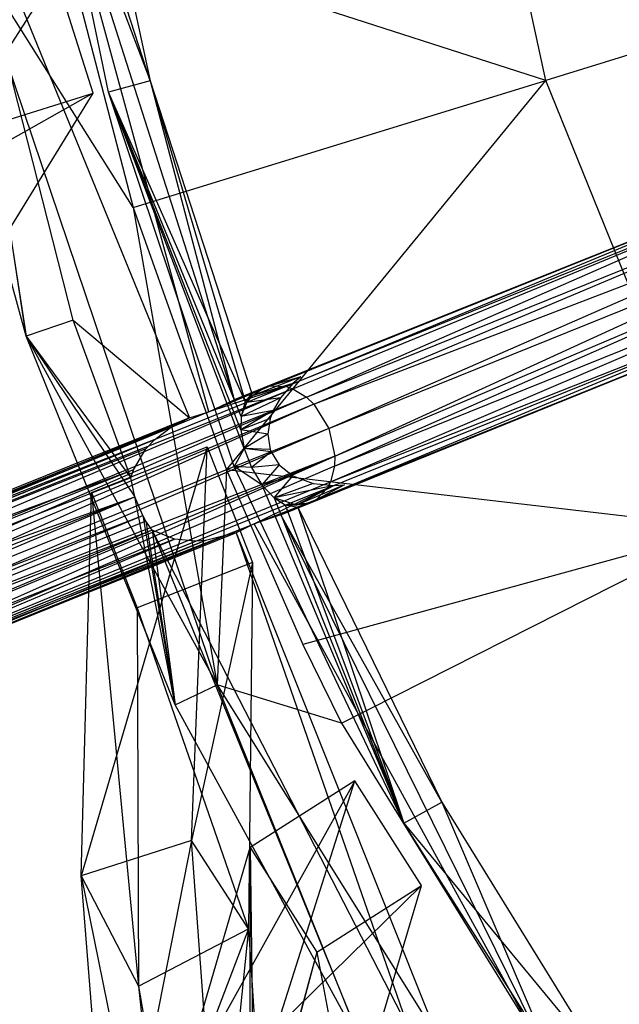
# Model space of a CAD drawing. Extents: x 5.4 to 34.8, y -14.7 to 14.7.
# Tile 40 of 251: x 12.3 to 13.7, y -4.3 to -1.9. Entities that reach past the tile are written whole.
import ezdxf

# ---------------------------------------------------------------- set-up
doc = ezdxf.new("R2010")
doc.units = 0
doc.header["$LTSCALE"] = 2.54
doc.layers.get('0').update_dxf_attribs({"color": 13, "linetype": 'CONTINUOUS'})

# ---------------------------------------------------------------- blocks, each defined once
blk = doc.blocks.new('BOHO_S_PM_7777_STL')
at = {"color": 0}
for p, q in [((13.5452, -2.0277, 22.4925), (13.2971, -0.887, 22.4925)), ((13.5452, -2.0277, 22.4925), (13.2971, -0.887, 22.4925)), ((12.5894, -2.0292, 21.2845), (12.2961, -1.1213, 21.4584)), ((12.4883, -2.0564, 21.4584), (12.2961, -1.1213, 21.4584)), ((12.5894, -2.0292, 21.2845), (12.2961, -1.1213, 21.4584)), ((12.4295, -1.2971, 21.2845), (12.5894, -2.0292, 21.2845)), ((12.4295, -1.2971, 21.2845), (12.5894, -2.0292, 21.2845)), ((12.7307, -2.8289, 21.0802), (12.318, -1.3159, 21.0802)), ((12.318, -1.3159, 21.0802), (12.7921, -2.7997, 21.2028)), ((12.318, -1.3159, 21.0802), (12.7921, -2.7997, 21.2028)), ((12.318, -1.3159, 21.0802), (12.5894, -2.0292, 21.2845)), ((12.318, -1.3159, 21.0802), (12.5894, -2.0292, 21.2845)), ((12.7307, -2.8289, 21.0802), (12.318, -1.3159, 21.0802)), ((12.403, -2.6077, 21.076), (12.0964, -1.4041, 21.076)), ((12.0964, -1.4041, 21.076), (12.6843, -2.8432, 21.0794)), ((12.0964, -1.4041, 21.076), (12.6843, -2.8432, 21.0794)), ((12.0964, -1.4041, 21.076), (12.289, -2.6462, 21.276)), ((12.0964, -1.4041, 21.076), (12.289, -2.6462, 21.276)), ((12.403, -2.6077, 21.076), (12.0964, -1.4041, 21.076)), ((15.1602, -1.5298, 23.9095), (13.5452, -2.0277, 22.4925)), ((15.1602, -1.5298, 23.9095), (13.5452, -2.0277, 22.4925)), ((12.3691, -1.6479, 21.4844), (12.5478, -2.3352, 21.4844)), ((13.5452, -2.0277, 22.4925), (12.3691, -1.6479, 21.4844)), ((13.5452, -2.0277, 22.4925), (12.3691, -1.6479, 21.4844)), ((12.3691, -1.6479, 21.4844), (12.5478, -2.3352, 21.4844)), ((12.5478, -2.3352, 21.4844), (12.1453, -1.6955, 21.4802)), ((12.1453, -1.6955, 21.4802), (12.7513, -3.4893, 21.4802)), ((12.5478, -2.3352, 21.4844), (12.1453, -1.6955, 21.4802)), ((12.289, -2.6462, 21.276), (12.1453, -1.6955, 21.4802)), ((12.289, -2.6462, 21.276), (12.1453, -1.6955, 21.4802)), ((12.1453, -1.6955, 21.4802), (12.7513, -3.4893, 21.4802)), ((12.289, -2.6462, 21.276), (12.0347, -1.719, 21.276)), ((12.289, -2.6462, 21.276), (12.0347, -1.719, 21.276)), ((12.0229, -2.2999, 20.8719), (12.3607, -1.7724, 21.3575)), ((12.0229, -2.2999, 20.8719), (12.3607, -1.7724, 21.3575)), ((12.451, -2.0586, 21.3575), (12.3607, -1.7724, 21.3575)), ((12.451, -2.0586, 21.3575), (12.3607, -1.7724, 21.3575)), ((12.5894, -2.0292, 21.2845), (12.4883, -2.0564, 21.4584)), ((12.5894, -2.0292, 21.2845), (12.4883, -2.0564, 21.4584)), ((12.5478, -2.3352, 21.4844), (13.5452, -2.0277, 22.4925)), ((12.5478, -2.3352, 21.4844), (13.5452, -2.0277, 22.4925)), ((12.5894, -2.0292, 21.2845), (12.7921, -2.7997, 21.2028)), ((12.5894, -2.0292, 21.2845), (12.7921, -2.7997, 21.2028)), ((12.5894, -2.0292, 21.2845), (12.8347, -2.7844, 21.2845)), ((12.5894, -2.0292, 21.2845), (12.8347, -2.7844, 21.2845)), ((12.5894, -2.0292, 21.2845), (12.819, -2.8044, 21.3207)), ((12.5894, -2.0292, 21.2845), (12.819, -2.8044, 21.3207)), ((12.7731, -2.9691, 21.4844), (13.5452, -2.0277, 22.4925)), ((12.7731, -2.9691, 21.4844), (13.5452, -2.0277, 22.4925)), ((13.9825, -3.11, 22.4925), (13.5452, -2.0277, 22.4925)), ((13.9825, -3.11, 22.4925), (13.5452, -2.0277, 22.4925)), ((12.451, -2.0586, 21.3575), (12.0229, -2.2999, 20.8719)), ((12.451, -2.0586, 21.3575), (12.0229, -2.2999, 20.8719)), ((12.1312, -2.5791, 20.8839), (12.451, -2.0586, 21.3575)), ((12.1312, -2.5791, 20.8839), (12.451, -2.0586, 21.3575)), ((12.1648, -2.1488, 21.3575), (12.451, -2.0586, 21.3575)), ((12.1648, -2.1488, 21.3575), (12.451, -2.0586, 21.3575)), ((12.8165, -2.9178, 21.3932), (12.4883, -2.0564, 21.4584)), ((12.7919, -2.9615, 21.4584), (12.4883, -2.0564, 21.4584)), ((12.8165, -2.9178, 21.3932), (12.4883, -2.0564, 21.4584)), ((12.8085, -2.8722, 21.3777), (12.4883, -2.0564, 21.4584)), ((12.8085, -2.8722, 21.3777), (12.4883, -2.0564, 21.4584)), ((12.809, -2.8403, 21.3576), (12.4883, -2.0564, 21.4584)), ((12.819, -2.8044, 21.3207), (12.4883, -2.0564, 21.4584)), ((12.809, -2.8403, 21.3576), (12.4883, -2.0564, 21.4584)), ((12.819, -2.8044, 21.3207), (12.4883, -2.0564, 21.4584)), ((14.2299, -2.2236, 22.6949), (12.8639, -2.7707, 21.2845)), ((14.2299, -2.2236, 22.6949), (12.8803, -2.766, 21.2683)), ((14.2299, -2.2236, 22.6949), (12.8803, -2.766, 21.2683)), ((14.2667, -2.2229, 22.6589), (12.9179, -2.7679, 21.2358)), ((14.2667, -2.2229, 22.6589), (12.9179, -2.7679, 21.2358)), ((12.9179, -2.7679, 21.2358), (14.2299, -2.2236, 22.6949)), ((12.9179, -2.7679, 21.2358), (14.2299, -2.2236, 22.6949)), ((12.9338, -2.7733, 21.2237), (14.2667, -2.2229, 22.6589)), ((12.9338, -2.7733, 21.2237), (14.2667, -2.2229, 22.6589)), ((12.9669, -2.7937, 21.2017), (14.2667, -2.2229, 22.6589)), ((12.9669, -2.7937, 21.2017), (14.2667, -2.2229, 22.6589)), ((12.9669, -2.7937, 21.2017), (14.3133, -2.2498, 22.6222)), ((12.9669, -2.7937, 21.2017), (14.3133, -2.2498, 22.6222)), ((12.9843, -2.8103, 21.1923), (14.3133, -2.2498, 22.6222)), ((12.9843, -2.8103, 21.1923), (14.3133, -2.2498, 22.6222)), ((12.9843, -2.8103, 21.1923), (14.3462, -2.2883, 22.6044)), ((12.9843, -2.8103, 21.1923), (14.3462, -2.2883, 22.6044)), ((13.0208, -2.869, 21.1811), (14.3462, -2.2883, 22.6044)), ((13.0208, -2.869, 21.1811), (14.3462, -2.2883, 22.6044)), ((13.0208, -2.869, 21.1811), (14.3657, -2.3257, 22.6)), ((13.0208, -2.869, 21.1811), (14.3657, -2.3257, 22.6)), ((13.0353, -2.9366, 21.1923), (14.3657, -2.3257, 22.6)), ((13.0353, -2.9366, 21.1923), (14.3657, -2.3257, 22.6)), ((12.5478, -2.3352, 21.4844), (12.7731, -2.9691, 21.4844)), ((12.5478, -2.3352, 21.4844), (12.7731, -2.9691, 21.4844)), ((12.5478, -2.3352, 21.4844), (12.7513, -3.4893, 21.4802)), ((12.5478, -2.3352, 21.4844), (12.7513, -3.4893, 21.4802)), ((13.0344, -2.9606, 21.2017), (14.3777, -2.3661, 22.6044)), ((13.0344, -2.9606, 21.2017), (14.3777, -2.3661, 22.6044)), ((13.0353, -2.9366, 21.1923), (14.3777, -2.3661, 22.6044)), ((13.0353, -2.9366, 21.1923), (14.3777, -2.3661, 22.6044)), ((13.0247, -2.9984, 21.2237), (14.3807, -2.4167, 22.6222)), ((13.0247, -2.9984, 21.2237), (14.3807, -2.4167, 22.6222)), ((13.0344, -2.9606, 21.2017), (14.3807, -2.4167, 22.6222)), ((13.0344, -2.9606, 21.2017), (14.3807, -2.4167, 22.6222)), ((12.9913, -3.0408, 21.2683), (14.3659, -2.4683, 22.6589)), ((12.9913, -3.0408, 21.2683), (14.3659, -2.4683, 22.6589)), ((13.017, -3.0133, 21.2358), (14.3659, -2.4683, 22.6589)), ((13.017, -3.0133, 21.2358), (14.3659, -2.4683, 22.6589)), ((13.0247, -2.9984, 21.2237), (14.3659, -2.4683, 22.6589)), ((13.0247, -2.9984, 21.2237), (14.3659, -2.4683, 22.6589)), ((12.9762, -3.0488, 21.2845), (14.3225, -2.5046, 22.7184)), ((12.9913, -3.0408, 21.2683), (14.3225, -2.5046, 22.7184)), ((12.9913, -3.0408, 21.2683), (14.3225, -2.5046, 22.7184)), ((12.403, -2.6077, 21.076), (12.289, -2.6462, 21.276)), ((12.403, -2.6077, 21.076), (12.289, -2.6462, 21.276)), ((12.5424, -2.9887, 21.076), (12.403, -2.6077, 21.076)), ((12.403, -2.6077, 21.076), (12.6843, -2.8432, 21.0794)), ((12.403, -2.6077, 21.076), (12.6843, -2.8432, 21.0794)), ((12.5424, -2.9887, 21.076), (12.403, -2.6077, 21.076)), ((12.6492, -3.5377, 21.276), (12.289, -2.6462, 21.276)), ((12.289, -2.6462, 21.276), (12.5523, -3.0348, 21.0891)), ((12.289, -2.6462, 21.276), (12.5523, -3.0348, 21.0891)), ((12.289, -2.6462, 21.276), (12.5424, -2.9887, 21.076)), ((12.289, -2.6462, 21.276), (12.5424, -2.9887, 21.076)), ((12.289, -2.6462, 21.276), (12.7513, -3.4893, 21.4802)), ((12.6492, -3.5377, 21.276), (12.289, -2.6462, 21.276)), ((12.289, -2.6462, 21.276), (12.7513, -3.4893, 21.4802)), ((12.9341, -2.7609, 21.4575), (12.823, -2.8062, 21.3331)), ((12.9341, -2.7609, 21.4575), (12.823, -2.8062, 21.3331)), ((12.9535, -2.7447, 21.4574), (12.8354, -2.7901, 21.3165)), ((12.9535, -2.7447, 21.4574), (12.8354, -2.7901, 21.3165)), ((12.9341, -2.7609, 21.4575), (12.8354, -2.7901, 21.3165)), ((12.9341, -2.7609, 21.4575), (12.8354, -2.7901, 21.3165)), ((12.9535, -2.7447, 21.4574), (12.8639, -2.7707, 21.2845)), ((12.9341, -2.7609, 21.4575), (12.9039, -2.7952, 21.4577)), ((12.9535, -2.7447, 21.4574), (12.9341, -2.7609, 21.4575)), ((12.9179, -2.7679, 21.2358), (11.1668, -3.4753, 19.1224)), ((12.9179, -2.7679, 21.2358), (11.1668, -3.4753, 19.1224)), ((12.9338, -2.7733, 21.2237), (11.1668, -3.4753, 19.1224)), ((12.9338, -2.7733, 21.2237), (11.1668, -3.4753, 19.1224)), ((12.9338, -2.7733, 21.2237), (11.2178, -3.5004, 19.0906)), ((12.9338, -2.7733, 21.2237), (11.2178, -3.5004, 19.0906)), ((12.8803, -2.766, 21.2683), (12.7307, -2.8289, 21.0802)), ((12.8803, -2.766, 21.2683), (12.7307, -2.8289, 21.0802)), ((12.9179, -2.7679, 21.2358), (12.7307, -2.8289, 21.0802)), ((12.9179, -2.7679, 21.2358), (12.7307, -2.8289, 21.0802)), ((12.8803, -2.766, 21.2683), (12.7921, -2.7997, 21.2028)), ((12.8803, -2.766, 21.2683), (12.7921, -2.7997, 21.2028)), ((12.8639, -2.7707, 21.2845), (12.7921, -2.7997, 21.2028)), ((12.8639, -2.7707, 21.2845), (12.7921, -2.7997, 21.2028)), ((12.7921, -2.7997, 21.2028), (12.8347, -2.7844, 21.2845)), ((12.7921, -2.7997, 21.2028), (12.8347, -2.7844, 21.2845)), ((12.8347, -2.7844, 21.2845), (12.819, -2.8044, 21.3207)), ((12.8347, -2.7844, 21.2845), (12.819, -2.8044, 21.3207)), ((12.8639, -2.7707, 21.2845), (12.8347, -2.7844, 21.2845)), ((12.8639, -2.7707, 21.2845), (12.8347, -2.7844, 21.2845)), ((12.8354, -2.7901, 21.3165), (12.8347, -2.7844, 21.2845)), ((12.8354, -2.7901, 21.3165), (12.8347, -2.7844, 21.2845)), ((12.8354, -2.7901, 21.3165), (12.8639, -2.7707, 21.2845)), ((12.8354, -2.7901, 21.3165), (12.8639, -2.7707, 21.2845)), ((12.8639, -2.7707, 21.2845), (12.8803, -2.766, 21.2683)), ((12.8639, -2.7707, 21.2845), (12.8803, -2.766, 21.2683)), ((12.8803, -2.766, 21.2683), (12.9179, -2.7679, 21.2358)), ((12.8803, -2.766, 21.2683), (12.9179, -2.7679, 21.2358)), ((12.9179, -2.7679, 21.2358), (12.9338, -2.7733, 21.2237)), ((12.9179, -2.7679, 21.2358), (12.9338, -2.7733, 21.2237)), ((12.9338, -2.7733, 21.2237), (12.9669, -2.7937, 21.2017)), ((12.9338, -2.7733, 21.2237), (12.9669, -2.7937, 21.2017)), ((12.9669, -2.7937, 21.2017), (11.2178, -3.5004, 19.0906)), ((12.9669, -2.7937, 21.2017), (11.2178, -3.5004, 19.0906)), ((12.9669, -2.7937, 21.2017), (11.2528, -3.538, 19.0752)), ((12.9669, -2.7937, 21.2017), (11.2528, -3.538, 19.0752)), ((12.7307, -2.8289, 21.0802), (12.7921, -2.7997, 21.2028)), ((12.7307, -2.8289, 21.0802), (12.7921, -2.7997, 21.2028)), ((12.9039, -2.7952, 21.4577), (12.809, -2.8403, 21.3576)), ((12.9039, -2.7952, 21.4577), (12.809, -2.8403, 21.3576)), ((12.819, -2.8044, 21.3207), (12.809, -2.8403, 21.3576)), ((12.819, -2.8044, 21.3207), (12.809, -2.8403, 21.3576)), ((12.809, -2.8403, 21.3576), (12.823, -2.8062, 21.3331)), ((12.809, -2.8403, 21.3576), (12.823, -2.8062, 21.3331)), ((12.8354, -2.7901, 21.3165), (12.819, -2.8044, 21.3207)), ((12.8354, -2.7901, 21.3165), (12.819, -2.8044, 21.3207)), ((12.823, -2.8062, 21.3331), (12.819, -2.8044, 21.3207)), ((12.823, -2.8062, 21.3331), (12.819, -2.8044, 21.3207)), ((12.823, -2.8062, 21.3331), (12.8354, -2.7901, 21.3165)), ((12.823, -2.8062, 21.3331), (12.8354, -2.7901, 21.3165)), ((12.9039, -2.7952, 21.4577), (12.823, -2.8062, 21.3331)), ((12.9039, -2.7952, 21.4577), (12.823, -2.8062, 21.3331)), ((12.9039, -2.7952, 21.4577), (12.8864, -2.8256, 21.4578)), ((12.9669, -2.7937, 21.2017), (12.9843, -2.8103, 21.1923)), ((12.9669, -2.7937, 21.2017), (12.9843, -2.8103, 21.1923)), ((12.7307, -2.8289, 21.0802), (11.1668, -3.4753, 19.1224)), ((12.7307, -2.8289, 21.0802), (11.1668, -3.4753, 19.1224)), ((12.9843, -2.8103, 21.1923), (11.2528, -3.538, 19.0752)), ((12.9843, -2.8103, 21.1923), (11.2528, -3.538, 19.0752)), ((12.9843, -2.8103, 21.1923), (11.2728, -3.5753, 19.0713)), ((12.9843, -2.8103, 21.1923), (11.2728, -3.5753, 19.0713)), ((12.6843, -2.8432, 21.0794), (12.7307, -2.8289, 21.0802)), ((12.6843, -2.8432, 21.0794), (12.7307, -2.8289, 21.0802)), ((12.8864, -2.8256, 21.4578), (12.8085, -2.8722, 21.3777)), ((12.8864, -2.8256, 21.4578), (12.8085, -2.8722, 21.3777)), ((12.8864, -2.8256, 21.4578), (12.809, -2.8403, 21.3576)), ((12.8864, -2.8256, 21.4578), (12.809, -2.8403, 21.3576)), ((12.8864, -2.8256, 21.4578), (12.8789, -2.8454, 21.4579)), ((12.9843, -2.8103, 21.1923), (13.0208, -2.869, 21.1811)), ((12.9843, -2.8103, 21.1923), (13.0208, -2.869, 21.1811)), ((12.6843, -2.8432, 21.0794), (11.1101, -3.4792, 19.1677)), ((12.6843, -2.8432, 21.0794), (11.1101, -3.4792, 19.1677)), ((11.1668, -3.4753, 19.1224), (12.6843, -2.8432, 21.0794)), ((11.1668, -3.4753, 19.1224), (12.6843, -2.8432, 21.0794)), ((12.6407, -2.8653, 21.0785), (12.6843, -2.8432, 21.0794)), ((12.6407, -2.8653, 21.0785), (12.6843, -2.8432, 21.0794)), ((12.809, -2.8403, 21.3576), (12.8085, -2.8722, 21.3777)), ((12.809, -2.8403, 21.3576), (12.8085, -2.8722, 21.3777)), ((12.8789, -2.8454, 21.4579), (12.8085, -2.8722, 21.3777)), ((12.8789, -2.8454, 21.4579), (12.8085, -2.8722, 21.3777)), ((12.8789, -2.8454, 21.4579), (12.8733, -2.8829, 21.4579)), ((12.6407, -2.8653, 21.0785), (11.1101, -3.4792, 19.1677)), ((12.6407, -2.8653, 21.0785), (11.1101, -3.4792, 19.1677)), ((13.0208, -2.869, 21.1811), (11.2728, -3.5753, 19.0713)), ((13.0208, -2.869, 21.1811), (11.2728, -3.5753, 19.0713)), ((13.0208, -2.869, 21.1811), (11.2843, -3.6159, 19.0752)), ((13.0208, -2.869, 21.1811), (11.2843, -3.6159, 19.0752)), ((12.6006, -2.8956, 21.0776), (12.6407, -2.8653, 21.0785)), ((12.6006, -2.8956, 21.0776), (12.6407, -2.8653, 21.0785)), ((12.8733, -2.8829, 21.4579), (12.8085, -2.8722, 21.3777)), ((12.8085, -2.8722, 21.3777), (12.8165, -2.9178, 21.3932)), ((12.8733, -2.8829, 21.4579), (12.8085, -2.8722, 21.3777)), ((12.8085, -2.8722, 21.3777), (12.8165, -2.9178, 21.3932)), ((13.0208, -2.869, 21.1811), (13.0353, -2.9366, 21.1923)), ((13.0208, -2.869, 21.1811), (13.0353, -2.9366, 21.1923)), ((11.0665, -3.5159, 19.2131), (12.6006, -2.8956, 21.0776)), ((11.0665, -3.5159, 19.2131), (12.6006, -2.8956, 21.0776)), ((12.6006, -2.8956, 21.0776), (11.1101, -3.4792, 19.1677)), ((12.6006, -2.8956, 21.0776), (11.1101, -3.4792, 19.1677)), ((12.5788, -2.9185, 21.0771), (12.6006, -2.8956, 21.0776)), ((12.5788, -2.9185, 21.0771), (12.6006, -2.8956, 21.0776)), ((12.8733, -2.8829, 21.4579), (12.8165, -2.9178, 21.3932)), ((12.8733, -2.8829, 21.4579), (12.8165, -2.9178, 21.3932)), ((12.8733, -2.8829, 21.4579), (12.8792, -2.9198, 21.458)), ((12.5788, -2.9185, 21.0771), (11.0665, -3.5159, 19.2131)), ((12.5788, -2.9185, 21.0771), (11.0665, -3.5159, 19.2131)), ((12.7267, -2.9139, 21.3575), (12.4223, -3.9509, 20.9601)), ((12.7267, -2.9139, 21.3575), (12.4223, -3.9509, 20.9601)), ((12.4476, -3.0239, 21.3575), (12.7267, -2.9139, 21.3575)), ((12.4476, -3.0239, 21.3575), (12.7267, -2.9139, 21.3575)), ((12.5486, -2.9689, 21.0762), (12.5788, -2.9185, 21.0771)), ((12.5486, -2.9689, 21.0762), (12.5788, -2.9185, 21.0771)), ((12.6893, -3.8653, 20.94), (12.7267, -2.9139, 21.3575)), ((12.6893, -3.8653, 20.94), (12.7267, -2.9139, 21.3575)), ((12.7267, -2.9139, 21.3575), (12.8367, -3.1931, 21.3575)), ((12.7267, -2.9139, 21.3575), (12.8367, -3.1931, 21.3575)), ((12.8165, -2.9178, 21.3932), (12.7919, -2.9615, 21.4584)), ((12.8165, -2.9178, 21.3932), (12.7919, -2.9615, 21.4584)), ((12.8814, -2.9255, 21.458), (12.8165, -2.9178, 21.3932)), ((12.8165, -2.9178, 21.3932), (12.8338, -2.9638, 21.3952)), ((12.8792, -2.9198, 21.458), (12.8165, -2.9178, 21.3932)), ((12.8814, -2.9255, 21.458), (12.8165, -2.9178, 21.3932)), ((12.8792, -2.9198, 21.458), (12.8165, -2.9178, 21.3932)), ((12.8165, -2.9178, 21.3932), (12.8338, -2.9638, 21.3952)), ((12.8814, -2.9255, 21.458), (12.8338, -2.9638, 21.3952)), ((12.8814, -2.9255, 21.458), (12.8338, -2.9638, 21.3952)), ((12.8792, -2.9198, 21.458), (12.8814, -2.9255, 21.458)), ((12.8814, -2.9255, 21.458), (12.9007, -2.9568, 21.458)), ((11.266, -3.7208, 19.1224), (13.0353, -2.9366, 21.1923)), ((11.266, -3.7208, 19.1224), (13.0353, -2.9366, 21.1923)), ((13.0353, -2.9366, 21.1923), (11.2843, -3.6159, 19.0752)), ((13.0353, -2.9366, 21.1923), (11.2843, -3.6159, 19.0752)), ((13.0353, -2.9366, 21.1923), (11.2852, -3.6673, 19.0906)), ((13.0353, -2.9366, 21.1923), (11.2852, -3.6673, 19.0906)), ((13.0353, -2.9366, 21.1923), (13.0344, -2.9606, 21.2017)), ((13.0353, -2.9366, 21.1923), (13.0344, -2.9606, 21.2017)), ((12.5486, -2.9689, 21.0762), (11.0473, -3.5693, 19.2449)), ((12.5486, -2.9689, 21.0762), (11.0473, -3.5693, 19.2449)), ((12.5486, -2.9689, 21.0762), (11.0665, -3.5159, 19.2131)), ((12.5486, -2.9689, 21.0762), (11.0665, -3.5159, 19.2131)), ((13.0344, -2.9606, 21.2017), (11.266, -3.7208, 19.1224)), ((13.0344, -2.9606, 21.2017), (11.266, -3.7208, 19.1224)), ((12.5424, -2.9887, 21.076), (12.5486, -2.9689, 21.0762)), ((12.5424, -2.9887, 21.076), (12.5486, -2.9689, 21.0762)), ((12.7731, -2.9691, 21.4844), (12.7513, -3.4893, 21.4802)), ((12.7731, -2.9691, 21.4844), (12.7513, -3.4893, 21.4802)), ((13.9825, -3.11, 22.4925), (12.7731, -2.9691, 21.4844)), ((12.7731, -2.9691, 21.4844), (12.9582, -3.3914, 21.4844)), ((13.9825, -3.11, 22.4925), (12.7731, -2.9691, 21.4844)), ((12.7731, -2.9691, 21.4844), (12.9582, -3.3914, 21.4844)), ((12.8589, -3.0053, 21.3828), (12.7919, -2.9615, 21.4584)), ((13.2023, -3.8235, 21.4584), (12.7919, -2.9615, 21.4584)), ((12.8338, -2.9638, 21.3952), (12.7919, -2.9615, 21.4584)), ((12.8589, -3.0053, 21.3828), (12.7919, -2.9615, 21.4584)), ((12.8338, -2.9638, 21.3952), (12.7919, -2.9615, 21.4584)), ((12.9007, -2.9568, 21.458), (12.8338, -2.9638, 21.3952)), ((12.9007, -2.9568, 21.458), (12.8338, -2.9638, 21.3952)), ((12.8338, -2.9638, 21.3952), (12.8589, -3.0053, 21.3828)), ((12.8338, -2.9638, 21.3952), (12.8589, -3.0053, 21.3828)), ((12.9007, -2.9568, 21.458), (12.8589, -3.0053, 21.3828)), ((12.9007, -2.9568, 21.458), (12.8589, -3.0053, 21.3828)), ((12.9007, -2.9568, 21.458), (12.9337, -2.9837, 21.4579)), ((13.0344, -2.9606, 21.2017), (13.0247, -2.9984, 21.2237)), ((13.0344, -2.9606, 21.2017), (13.0247, -2.9984, 21.2237)), ((12.5424, -2.9887, 21.076), (11.0473, -3.5693, 19.2449)), ((12.5424, -2.9887, 21.076), (11.0473, -3.5693, 19.2449)), ((11.266, -3.7208, 19.1224), (13.0247, -2.9984, 21.2237)), ((11.266, -3.7208, 19.1224), (13.0247, -2.9984, 21.2237)), ((12.5523, -3.0348, 21.0891), (12.5424, -2.9887, 21.076)), ((12.5523, -3.0348, 21.0891), (12.5424, -2.9887, 21.076)), ((12.9337, -2.9837, 21.4579), (12.8589, -3.0053, 21.3828)), ((12.9337, -2.9837, 21.4579), (12.8589, -3.0053, 21.3828)), ((12.8885, -3.0368, 21.3576), (12.9337, -2.9837, 21.4579)), ((12.8885, -3.0368, 21.3576), (12.9337, -2.9837, 21.4579)), ((12.9337, -2.9837, 21.4579), (12.9828, -3.0023, 21.4577)), ((13.0247, -2.9984, 21.2237), (13.017, -3.0133, 21.2358)), ((13.0247, -2.9984, 21.2237), (13.017, -3.0133, 21.2358)), ((11.266, -3.7208, 19.1224), (13.017, -3.0133, 21.2358)), ((11.266, -3.7208, 19.1224), (13.017, -3.0133, 21.2358)), ((12.84, -3.0995, 21.0802), (13.017, -3.0133, 21.2358)), ((12.84, -3.0995, 21.0802), (13.017, -3.0133, 21.2358)), ((12.8589, -3.0053, 21.3828), (12.8885, -3.0368, 21.3576)), ((12.8589, -3.0053, 21.3828), (12.8885, -3.0368, 21.3576)), ((12.8589, -3.0053, 21.3828), (13.2023, -3.8235, 21.4584)), ((12.8589, -3.0053, 21.3828), (13.2023, -3.8235, 21.4584)), ((12.9828, -3.0023, 21.4577), (12.8885, -3.0368, 21.3576)), ((12.9828, -3.0023, 21.4577), (12.8885, -3.0368, 21.3576)), ((13.0337, -3.007, 21.4575), (12.8885, -3.0368, 21.3576)), ((13.0337, -3.007, 21.4575), (12.8885, -3.0368, 21.3576)), ((13.0587, -3.0053, 21.4574), (12.9423, -3.0546, 21.3165)), ((13.0587, -3.0053, 21.4574), (12.9423, -3.0546, 21.3165)), ((13.0337, -3.007, 21.4575), (12.9423, -3.0546, 21.3165)), ((13.0337, -3.007, 21.4575), (12.9423, -3.0546, 21.3165)), ((13.0587, -3.0053, 21.4574), (12.9762, -3.0488, 21.2845)), ((12.9828, -3.0023, 21.4577), (13.0337, -3.007, 21.4575)), ((13.017, -3.0133, 21.2358), (12.9913, -3.0408, 21.2683)), ((13.017, -3.0133, 21.2358), (12.9913, -3.0408, 21.2683)), ((13.0337, -3.007, 21.4575), (13.0587, -3.0053, 21.4574)), ((11.0473, -3.5693, 19.2449), (12.5523, -3.0348, 21.0891)), ((11.0473, -3.5693, 19.2449), (12.5523, -3.0348, 21.0891)), ((11.0482, -3.6207, 19.2603), (12.5523, -3.0348, 21.0891)), ((11.0482, -3.6207, 19.2603), (12.5523, -3.0348, 21.0891)), ((11.0597, -3.6614, 19.2641), (12.5523, -3.0348, 21.0891)), ((11.0597, -3.6614, 19.2641), (12.5523, -3.0348, 21.0891)), ((12.4223, -3.9509, 20.9601), (12.4476, -3.0239, 21.3575)), ((12.4223, -3.9509, 20.9601), (12.4476, -3.0239, 21.3575)), ((12.4476, -3.0239, 21.3575), (12.5575, -3.303, 21.3575)), ((12.4476, -3.0239, 21.3575), (12.5575, -3.303, 21.3575)), ((12.4476, -3.0239, 21.3575), (12.5605, -4.2172, 20.9587)), ((12.4476, -3.0239, 21.3575), (12.5605, -4.2172, 20.9587)), ((12.5711, -3.08, 21.0883), (12.5523, -3.0348, 21.0891)), ((12.6492, -3.5377, 21.276), (12.5523, -3.0348, 21.0891)), ((12.5711, -3.08, 21.0883), (12.5523, -3.0348, 21.0891)), ((12.6492, -3.5377, 21.276), (12.5523, -3.0348, 21.0891)), ((12.84, -3.0995, 21.0802), (12.9913, -3.0408, 21.2683)), ((12.84, -3.0995, 21.0802), (12.9913, -3.0408, 21.2683)), ((12.9423, -3.0546, 21.3165), (12.8885, -3.0368, 21.3576)), ((12.8885, -3.0368, 21.3576), (12.9152, -3.0537, 21.3275)), ((12.9423, -3.0546, 21.3165), (12.8885, -3.0368, 21.3576)), ((12.8885, -3.0368, 21.3576), (12.9152, -3.0537, 21.3275)), ((12.8885, -3.0368, 21.3576), (13.2023, -3.8235, 21.4584)), ((12.8885, -3.0368, 21.3576), (13.2023, -3.8235, 21.4584)), ((12.9045, -3.0778, 21.2028), (12.9913, -3.0408, 21.2683)), ((12.9045, -3.0778, 21.2028), (12.9913, -3.0408, 21.2683)), ((12.9913, -3.0408, 21.2683), (12.9762, -3.0488, 21.2845)), ((12.9913, -3.0408, 21.2683), (12.9762, -3.0488, 21.2845)), ((12.9045, -3.0778, 21.2028), (12.9762, -3.0488, 21.2845)), ((12.9045, -3.0778, 21.2028), (12.9762, -3.0488, 21.2845)), ((12.9457, -3.0592, 21.2845), (12.9045, -3.0778, 21.2028)), ((12.9457, -3.0592, 21.2845), (12.9045, -3.0778, 21.2028)), ((12.9152, -3.0537, 21.3275), (12.9762, -3.0488, 21.2845)), ((12.9152, -3.0537, 21.3275), (12.9762, -3.0488, 21.2845)), ((12.9152, -3.0537, 21.3275), (12.9423, -3.0546, 21.3165)), ((12.9152, -3.0537, 21.3275), (12.9423, -3.0546, 21.3165)), ((12.9152, -3.0537, 21.3275), (12.9457, -3.0592, 21.2845)), ((12.9152, -3.0537, 21.3275), (12.9457, -3.0592, 21.2845)), ((12.9152, -3.0537, 21.3275), (13.2023, -3.8235, 21.4584)), ((12.9152, -3.0537, 21.3275), (13.2023, -3.8235, 21.4584)), ((12.9762, -3.0488, 21.2845), (12.9423, -3.0546, 21.3165)), ((12.9762, -3.0488, 21.2845), (12.9423, -3.0546, 21.3165)), ((12.9457, -3.0592, 21.2845), (12.9762, -3.0488, 21.2845)), ((12.9457, -3.0592, 21.2845), (12.9762, -3.0488, 21.2845)), ((12.9457, -3.0592, 21.2845), (13.2939, -3.7729, 21.2845)), ((12.9457, -3.0592, 21.2845), (13.2939, -3.7729, 21.2845)), ((12.9457, -3.0592, 21.2845), (13.2023, -3.8235, 21.4584)), ((12.9457, -3.0592, 21.2845), (13.2023, -3.8235, 21.4584)), ((11.0597, -3.6614, 19.2641), (12.5711, -3.08, 21.0883)), ((11.0597, -3.6614, 19.2641), (12.5711, -3.08, 21.0883)), ((11.0797, -3.6986, 19.2603), (12.5711, -3.08, 21.0883)), ((11.0797, -3.6986, 19.2603), (12.5711, -3.08, 21.0883)), ((12.5784, -3.0931, 21.0852), (11.0797, -3.6986, 19.2603)), ((12.5784, -3.0931, 21.0852), (11.0797, -3.6986, 19.2603)), ((12.5784, -3.0931, 21.0852), (12.5711, -3.08, 21.0883)), ((12.5711, -3.08, 21.0883), (12.6492, -3.5377, 21.276)), ((12.5784, -3.0931, 21.0852), (12.5711, -3.08, 21.0883)), ((12.5711, -3.08, 21.0883), (12.6492, -3.5377, 21.276)), ((12.5936, -3.1153, 21.076), (12.5784, -3.0931, 21.0852)), ((12.5784, -3.0931, 21.0852), (12.6492, -3.5377, 21.276)), ((12.5784, -3.0931, 21.0852), (12.6492, -3.5377, 21.276)), ((12.5936, -3.1153, 21.076), (12.5784, -3.0931, 21.0852)), ((12.9045, -3.0778, 21.2028), (12.84, -3.0995, 21.0802)), ((12.9045, -3.0778, 21.2028), (12.84, -3.0995, 21.0802)), ((12.9045, -3.0778, 21.2028), (13.5941, -4.4745, 21.0802)), ((13.2939, -3.7729, 21.2845), (12.9045, -3.0778, 21.2028)), ((13.2939, -3.7729, 21.2845), (12.9045, -3.0778, 21.2028)), ((12.9045, -3.0778, 21.2028), (13.5941, -4.4745, 21.0802)), ((12.5936, -3.1153, 21.076), (11.0797, -3.6986, 19.2603)), ((12.5936, -3.1153, 21.076), (11.0797, -3.6986, 19.2603)), ((12.5936, -3.1153, 21.076), (11.1147, -3.7362, 19.2449)), ((12.5936, -3.1153, 21.076), (11.1147, -3.7362, 19.2449)), ((11.2225, -3.7574, 19.1677), (12.84, -3.0995, 21.0802)), ((11.2225, -3.7574, 19.1677), (12.84, -3.0995, 21.0802)), ((11.266, -3.7208, 19.1224), (12.84, -3.0995, 21.0802)), ((11.266, -3.7208, 19.1224), (12.84, -3.0995, 21.0802)), ((12.6478, -3.1371, 21.0768), (12.5936, -3.1153, 21.076)), ((13.2125, -4.3175, 21.076), (12.5936, -3.1153, 21.076)), ((12.6478, -3.1371, 21.0768), (12.5936, -3.1153, 21.076)), ((12.5936, -3.1153, 21.076), (12.6492, -3.5377, 21.276)), ((12.5936, -3.1153, 21.076), (12.6492, -3.5377, 21.276)), ((12.5936, -3.1153, 21.076), (13.1104, -4.3813, 21.276)), ((12.5936, -3.1153, 21.076), (13.1104, -4.3813, 21.276)), ((13.2125, -4.3175, 21.076), (12.5936, -3.1153, 21.076)), ((12.84, -3.0995, 21.0802), (12.7969, -3.1213, 21.0794)), ((12.84, -3.0995, 21.0802), (12.7969, -3.1213, 21.0794)), ((13.5941, -4.4745, 21.0802), (12.84, -3.0995, 21.0802)), ((13.5941, -4.4745, 21.0802), (12.84, -3.0995, 21.0802)), ((13.9825, -3.11, 22.4925), (12.9582, -3.3914, 21.4844)), ((13.9825, -3.11, 22.4925), (12.9582, -3.3914, 21.4844)), ((13.0514, -3.5817, 21.4844), (13.9825, -3.11, 22.4925)), ((13.0514, -3.5817, 21.4844), (13.9825, -3.11, 22.4925)), ((12.6478, -3.1371, 21.0768), (11.1147, -3.7362, 19.2449)), ((12.6478, -3.1371, 21.0768), (11.1147, -3.7362, 19.2449)), ((11.1657, -3.7613, 19.2131), (12.6478, -3.1371, 21.0768)), ((11.1657, -3.7613, 19.2131), (12.6478, -3.1371, 21.0768)), ((12.7227, -3.1403, 21.078), (11.1657, -3.7613, 19.2131)), ((12.7227, -3.1403, 21.078), (11.1657, -3.7613, 19.2131)), ((12.6999, -3.1419, 21.0776), (11.1657, -3.7613, 19.2131)), ((12.6999, -3.1419, 21.0776), (11.1657, -3.7613, 19.2131)), ((12.7969, -3.1213, 21.0794), (11.2225, -3.7574, 19.1677)), ((12.7969, -3.1213, 21.0794), (11.2225, -3.7574, 19.1677)), ((12.7227, -3.1403, 21.078), (11.2225, -3.7574, 19.1677)), ((12.7227, -3.1403, 21.078), (11.2225, -3.7574, 19.1677)), ((12.6999, -3.1419, 21.0776), (12.6478, -3.1371, 21.0768)), ((12.6999, -3.1419, 21.0776), (12.6478, -3.1371, 21.0768)), ((12.7227, -3.1403, 21.078), (12.6999, -3.1419, 21.0776)), ((12.7227, -3.1403, 21.078), (12.6999, -3.1419, 21.0776)), ((12.7969, -3.1213, 21.0794), (12.7227, -3.1403, 21.078)), ((12.7969, -3.1213, 21.0794), (12.7227, -3.1403, 21.078)), ((12.7969, -3.1213, 21.0794), (13.3734, -4.565, 21.076)), ((12.7969, -3.1213, 21.0794), (13.2125, -4.3175, 21.076)), ((12.7969, -3.1213, 21.0794), (13.2125, -4.3175, 21.076)), ((12.7969, -3.1213, 21.0794), (13.3734, -4.565, 21.076)), ((12.8367, -3.1931, 21.3575), (12.5575, -3.303, 21.3575)), ((12.8367, -3.1931, 21.3575), (12.5575, -3.303, 21.3575)), ((12.8367, -3.1931, 21.3575), (12.6893, -3.8653, 20.94)), ((12.8367, -3.1931, 21.3575), (12.6893, -3.8653, 20.94)), ((12.8367, -3.1931, 21.3575), (12.8267, -4.0788, 20.962)), ((12.8367, -3.1931, 21.3575), (12.8267, -4.0788, 20.962)), ((12.5575, -3.303, 21.3575), (12.8267, -4.0788, 20.962)), ((12.5575, -3.303, 21.3575), (12.8267, -4.0788, 20.962)), ((12.5575, -3.303, 21.3575), (12.5605, -4.2172, 20.9587)), ((12.5575, -3.303, 21.3575), (12.5605, -4.2172, 20.9587)), ((12.9582, -3.3914, 21.4844), (13.0514, -3.5817, 21.4844)), ((12.9582, -3.3914, 21.4844), (13.0514, -3.5817, 21.4844)), ((12.6492, -3.5377, 21.276), (12.7513, -3.4893, 21.4802)), ((12.6492, -3.5377, 21.276), (12.7513, -3.4893, 21.4802)), ((13.0514, -3.5817, 21.4844), (12.7513, -3.4893, 21.4802)), ((13.0514, -3.5817, 21.4844), (12.7513, -3.4893, 21.4802)), ((12.7513, -3.4893, 21.4802), (13.7547, -5.0951, 21.4802)), ((13.1104, -4.3813, 21.276), (12.7513, -3.4893, 21.4802)), ((13.1104, -4.3813, 21.276), (12.7513, -3.4893, 21.4802)), ((12.7513, -3.4893, 21.4802), (13.7547, -5.0951, 21.4802)), ((13.1104, -4.3813, 21.276), (12.6492, -3.5377, 21.276)), ((13.1104, -4.3813, 21.276), (12.6492, -3.5377, 21.276)), ((13.0514, -3.5817, 21.4844), (13.7584, -4.7251, 21.4844)), ((13.0514, -3.5817, 21.4844), (13.7584, -4.7251, 21.4844)), ((13.0839, -3.7208, 21.3575), (12.652, -4.4949, 20.8625)), ((13.0839, -3.7208, 21.3575), (12.652, -4.4949, 20.8625)), ((13.0839, -3.7208, 21.3575), (12.8309, -3.882, 21.3575)), ((13.0839, -3.7208, 21.3575), (12.8309, -3.882, 21.3575)), ((12.8941, -4.3177, 20.8719), (13.0839, -3.7208, 21.3575)), ((12.8941, -4.3177, 20.8719), (13.0839, -3.7208, 21.3575)), ((13.2451, -3.9738, 21.3575), (13.0839, -3.7208, 21.3575)), ((13.2451, -3.9738, 21.3575), (13.0839, -3.7208, 21.3575)), ((13.2023, -3.8235, 21.4584), (13.2939, -3.7729, 21.2845)), ((13.2023, -3.8235, 21.4584), (13.2939, -3.7729, 21.2845)), ((13.2939, -3.7729, 21.2845), (13.5941, -4.4745, 21.0802)), ((13.2939, -3.7729, 21.2845), (13.5941, -4.4745, 21.0802)), ((13.2939, -3.7729, 21.2845), (13.6874, -4.4106, 21.2845)), ((13.2939, -3.7729, 21.2845), (13.6874, -4.4106, 21.2845)), ((13.2023, -3.8235, 21.4584), (13.6874, -4.4106, 21.2845)), ((13.2023, -3.8235, 21.4584), (13.6874, -4.4106, 21.2845)), ((13.7136, -4.6297, 21.4584), (13.2023, -3.8235, 21.4584)), ((12.6893, -3.8653, 20.94), (12.4223, -3.9509, 20.9601)), ((12.6893, -3.8653, 20.94), (12.4223, -3.9509, 20.9601)), ((12.6893, -3.8653, 20.94), (12.4935, -4.8568, 20.5628)), ((12.6893, -3.8653, 20.94), (12.4935, -4.8568, 20.5628)), ((12.8267, -4.0788, 20.962), (12.6893, -3.8653, 20.94)), ((12.8267, -4.0788, 20.962), (12.6893, -3.8653, 20.94)), ((12.7553, -4.7839, 20.5259), (12.6893, -3.8653, 20.94)), ((12.7553, -4.7839, 20.5259), (12.6893, -3.8653, 20.94)), ((12.652, -4.4949, 20.8625), (12.8309, -3.882, 21.3575)), ((12.652, -4.4949, 20.8625), (12.8309, -3.882, 21.3575)), ((12.652, -4.4949, 20.8625), (12.8309, -3.882, 21.3575)), ((12.8309, -3.882, 21.3575), (12.8288, -4.7366, 20.8745)), ((12.8309, -3.882, 21.3575), (12.8288, -4.7366, 20.8745)), ((12.8309, -3.882, 21.3575), (12.9921, -4.135, 21.3575)), ((12.8309, -3.882, 21.3575), (12.9921, -4.135, 21.3575)), ((12.8309, -3.882, 21.3575), (12.9921, -4.135, 21.3575)), ((12.8309, -3.882, 21.3575), (12.8407, -4.6831, 20.9169)), ((12.8309, -3.882, 21.3575), (12.8407, -4.6831, 20.9169)), ((12.4935, -4.8568, 20.5628), (12.4223, -3.9509, 20.9601)), ((12.4223, -3.9509, 20.9601), (12.5605, -4.2172, 20.9587)), ((12.4223, -3.9509, 20.9601), (12.5605, -4.2172, 20.9587)), ((12.4223, -3.9509, 20.9601), (12.6581, -5.1074, 20.5597)), ((12.4223, -3.9509, 20.9601), (12.6581, -5.1074, 20.5597)), ((12.4935, -4.8568, 20.5628), (12.4223, -3.9509, 20.9601)), ((13.2451, -3.9738, 21.3575), (12.8941, -4.3177, 20.8719)), ((13.2451, -3.9738, 21.3575), (12.8941, -4.3177, 20.8719)), ((12.9921, -4.135, 21.3575), (13.2451, -3.9738, 21.3575)), ((12.9921, -4.135, 21.3575), (13.2451, -3.9738, 21.3575)), ((13.071, -4.5594, 20.8839), (13.2451, -3.9738, 21.3575)), ((13.071, -4.5594, 20.8839), (13.2451, -3.9738, 21.3575)), ((12.5605, -4.2172, 20.9587), (12.8267, -4.0788, 20.962)), ((12.5605, -4.2172, 20.9587), (12.8267, -4.0788, 20.962)), ((12.8267, -4.0788, 20.962), (12.6286, -4.5973, 20.7812)), ((12.8267, -4.0788, 20.962), (12.6286, -4.5973, 20.7812)), ((12.8267, -4.0788, 20.962), (12.7553, -4.7839, 20.5259)), ((12.8267, -4.0788, 20.962), (12.7553, -4.7839, 20.5259)), ((12.8267, -4.0788, 20.962), (12.8479, -4.4145, 20.8093)), ((12.8267, -4.0788, 20.962), (12.8479, -4.4145, 20.8093)), ((12.9921, -4.135, 21.3575), (12.8288, -4.7366, 20.8745)), ((12.9921, -4.135, 21.3575), (12.8288, -4.7366, 20.8745)), ((12.9921, -4.135, 21.3575), (12.8407, -4.6831, 20.9169)), ((12.9921, -4.135, 21.3575), (12.8407, -4.6831, 20.9169)), ((12.9921, -4.135, 21.3575), (13.071, -4.5594, 20.8839)), ((12.9921, -4.135, 21.3575), (13.071, -4.5594, 20.8839)), ((12.9921, -4.135, 21.3575), (13.071, -4.5594, 20.8839)), ((12.5605, -4.2172, 20.9587), (12.6286, -4.5973, 20.7812)), ((12.5605, -4.2172, 20.9587), (12.6286, -4.5973, 20.7812)), ((12.5605, -4.2172, 20.9587), (12.6581, -5.1074, 20.5597)), ((12.5605, -4.2172, 20.9587), (12.6581, -5.1074, 20.5597))]:
    blk.add_line(p, q, dxfattribs=at)

msp = doc.modelspace()

# ---------------------------------------------------------------- block references
at = {"color": 0}
msp.add_blockref('BOHO_S_PM_7777_STL', (0, 0), dxfattribs=at)

doc.saveas('drawing.dxf')
